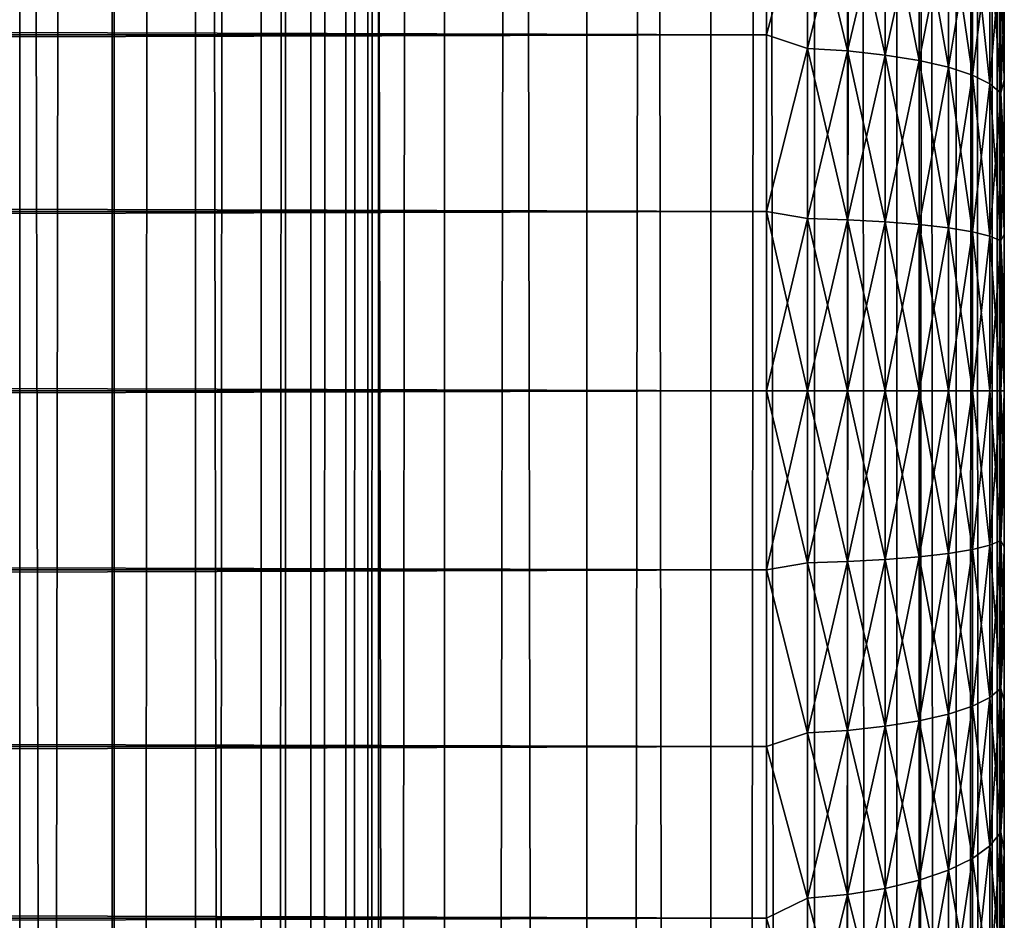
# Model space of a CAD drawing. Extents: x -265 to 265, y 0 to 747.
# Tile 136 of 256: x 256.72 to 265, y 295.55 to 303.12. Entities that reach past the tile are written whole.
import ezdxf

# ---------------------------------------------------------------- set-up
doc = ezdxf.new("R2010")
doc.units = 0
doc.header["$LTSCALE"] = 65.185185
for name, color, linetype in [('25', 7, 'CONTINUOUS'), ('27', 7, 'CONTINUOUS'), ('28', 7, 'CONTINUOUS'), ('31', 7, 'CONTINUOUS'), ('32', 7, 'CONTINUOUS'), ('87', 7, 'CONTINUOUS'), ('88', 7, 'CONTINUOUS')]:
    doc.layers.add(name, color=color, linetype=linetype)

msp = doc.modelspace()

# ---------------------------------------------------------------- linework, layer by layer
at = {"layer": '25', "color": 7, "linetype": 'CONTINUOUS'}
for points in [[(265, 303.2446, 37.4861), (265, 302.6112, 37.6701), (265, 303.2446, 17.5139), (265, 303.2446, 37.4861)], [(265, 303.2446, 17.5139), (265, 302.6112, 37.6701), (265, 302.6112, 17.3299), (265, 303.2446, 17.5139)], [(265, 302.6112, 37.6701), (265, 301.9674, 37.814), (265, 302.6112, 17.3299), (265, 302.6112, 37.6701)], [(265, 302.6112, 17.3299), (265, 301.9674, 37.814), (265, 301.9674, 17.186), (265, 302.6112, 17.3299)], [(265, 301.9674, 37.814), (265, 301.3159, 37.9172), (265, 301.9674, 17.186), (265, 301.9674, 37.814)], [(265, 301.9674, 17.186), (265, 301.3159, 37.9172), (265, 301.3159, 17.0828), (265, 301.9674, 17.186)], [(265, 301.3159, 37.9172), (265, 300.6592, 37.9793), (265, 301.3159, 17.0828), (265, 301.3159, 37.9172)], [(265, 301.3159, 17.0828), (265, 300.6592, 37.9793), (265, 300.6592, 17.0207), (265, 301.3159, 17.0828)], [(265, 300.6592, 37.9793), (265, 300, 38), (265, 300.6592, 17.0207), (265, 300.6592, 37.9793)], [(265, 300.6592, 17.0207), (265, 300, 38), (265, 300, 17), (265, 300.6592, 17.0207)], [(265, 300, 17), (265, 300, 38), (265, 299.3408, 37.9793), (265, 300, 17)], [(265, 299.3408, 17.0207), (265, 300, 17), (265, 299.3408, 37.9793), (265, 299.3408, 17.0207)], [(265, 298.6841, 17.0828), (265, 299.3408, 17.0207), (265, 298.6841, 37.9172), (265, 298.6841, 17.0828)], [(265, 298.6841, 37.9172), (265, 299.3408, 17.0207), (265, 299.3408, 37.9793), (265, 298.6841, 37.9172)], [(265, 298.0326, 17.186), (265, 298.6841, 17.0828), (265, 298.0326, 37.814), (265, 298.0326, 17.186)], [(265, 298.0326, 37.814), (265, 298.6841, 17.0828), (265, 298.6841, 37.9172), (265, 298.0326, 37.814)], [(265, 297.3888, 17.3299), (265, 298.0326, 17.186), (265, 297.3888, 37.6701), (265, 297.3888, 17.3299)], [(265, 297.3888, 37.6701), (265, 298.0326, 17.186), (265, 298.0326, 37.814), (265, 297.3888, 37.6701)], [(265, 296.7554, 17.5139), (265, 297.3888, 17.3299), (265, 296.7554, 37.4861), (265, 296.7554, 17.5139)], [(265, 296.7554, 37.4861), (265, 297.3888, 17.3299), (265, 297.3888, 37.6701), (265, 296.7554, 37.4861)], [(265, 296.1347, 17.7373), (265, 296.7554, 17.5139), (265, 296.1347, 37.2627), (265, 296.1347, 17.7373)], [(265, 296.1347, 37.2627), (265, 296.7554, 17.5139), (265, 296.7554, 37.4861), (265, 296.1347, 37.2627)], [(265, 295.5294, 17.9993), (265, 296.1347, 17.7373), (265, 295.5294, 37.0007), (265, 295.5294, 17.9993)], [(265, 295.5294, 37.0007), (265, 296.1347, 17.7373), (265, 296.1347, 37.2627), (265, 295.5294, 37.0007)]]:
    msp.add_3dface(points, dxfattribs=at)
at = {"layer": '27', "color": 7, "linetype": 'CONTINUOUS'}
for points in [[(-263, 304.4326, 39.1877), (-263, 302.9914, 39.6368), (263, 304.4326, 39.1877), (-263, 304.4326, 39.1877)], [(263, 304.4326, 39.1877), (-263, 302.9914, 39.6368), (263, 302.9914, 39.6368), (263, 304.4326, 39.1877)], [(-263, 302.9914, 15.3632), (-263, 304.4326, 15.8123), (263, 302.9914, 15.3632), (-263, 302.9914, 15.3632)], [(263, 302.9914, 15.3632), (-263, 304.4326, 15.8123), (263, 304.4326, 15.8123), (263, 302.9914, 15.3632)], [(-263, 302.9914, 39.6368), (-263, 301.5067, 39.9089), (263, 302.9914, 39.6368), (-263, 302.9914, 39.6368)], [(263, 302.9914, 39.6368), (-263, 301.5067, 39.9089), (263, 301.5067, 39.9089), (263, 302.9914, 39.6368)], [(-263, 301.5067, 15.0911), (-263, 302.9914, 15.3632), (263, 301.5067, 15.0911), (-263, 301.5067, 15.0911)], [(263, 301.5067, 15.0911), (-263, 302.9914, 15.3632), (263, 302.9914, 15.3632), (263, 301.5067, 15.0911)], [(-263, 301.5067, 39.9089), (-263, 300, 40), (263, 301.5067, 39.9089), (-263, 301.5067, 39.9089)], [(263, 301.5067, 39.9089), (-263, 300, 40), (263, 300, 40), (263, 301.5067, 39.9089)], [(-263, 300, 15), (-263, 301.5067, 15.0911), (263, 300, 15), (-263, 300, 15)], [(263, 300, 15), (-263, 301.5067, 15.0911), (263, 301.5067, 15.0911), (263, 300, 15)]]:
    msp.add_3dface(points, dxfattribs=at)
at = {"layer": '28', "color": 7, "linetype": 'CONTINUOUS'}
for points in [[(263, 300, 40), (-263, 300, 40), (-263, 298.4933, 39.9089), (263, 300, 40)], [(-263, 300, 15), (263, 300, 15), (263, 298.4933, 15.0911), (-263, 300, 15)], [(-263, 298.4933, 15.0911), (-263, 300, 15), (263, 298.4933, 15.0911), (-263, 298.4933, 15.0911)], [(263, 300, 40), (-263, 298.4933, 39.9089), (263, 298.4933, 39.9089), (263, 300, 40)], [(-263, 297.0086, 15.3632), (-263, 298.4933, 15.0911), (263, 297.0086, 15.3632), (-263, 297.0086, 15.3632)], [(263, 297.0086, 15.3632), (-263, 298.4933, 15.0911), (263, 298.4933, 15.0911), (263, 297.0086, 15.3632)], [(-263, 298.4933, 39.9089), (-263, 297.0086, 39.6368), (263, 298.4933, 39.9089), (-263, 298.4933, 39.9089)], [(263, 298.4933, 39.9089), (-263, 297.0086, 39.6368), (263, 297.0086, 39.6368), (263, 298.4933, 39.9089)], [(-263, 295.5674, 15.8123), (-263, 297.0086, 15.3632), (263, 295.5674, 15.8123), (-263, 295.5674, 15.8123)], [(263, 295.5674, 15.8123), (-263, 297.0086, 15.3632), (263, 297.0086, 15.3632), (263, 295.5674, 15.8123)], [(-263, 297.0086, 39.6368), (-263, 295.5674, 39.1877), (263, 297.0086, 39.6368), (-263, 297.0086, 39.6368)], [(263, 297.0086, 39.6368), (-263, 295.5674, 39.1877), (263, 295.5674, 39.1877), (263, 297.0086, 39.6368)], [(-263, 294.191, 16.4318), (-263, 295.5674, 15.8123), (263, 294.191, 16.4318), (-263, 294.191, 16.4318)], [(263, 294.191, 16.4318), (-263, 295.5674, 15.8123), (263, 295.5674, 15.8123), (263, 294.191, 16.4318)], [(-263, 295.5674, 39.1877), (-263, 294.191, 38.5682), (263, 295.5674, 39.1877), (-263, 295.5674, 39.1877)], [(263, 295.5674, 39.1877), (-263, 294.191, 38.5682), (263, 294.191, 38.5682), (263, 295.5674, 39.1877)]]:
    msp.add_3dface(points, dxfattribs=at)
at = {"layer": '31', "color": 7, "linetype": 'CONTINUOUS'}
for points in [[(263, 302.9914, 15.3632), (263, 304.4326, 15.8123), (263.3449, 304.265, 15.782), (263, 302.9914, 15.3632)], [(263, 304.4326, 39.1877), (263, 302.9914, 39.6368), (263.3449, 304.265, 39.218), (263, 304.4326, 39.1877)], [(263, 302.9914, 15.3632), (263.3449, 304.265, 15.782), (263.3449, 302.8758, 15.3661), (263, 302.9914, 15.3632)], [(263, 302.9914, 39.6368), (263.3449, 302.8758, 39.6339), (263.3449, 304.265, 39.218), (263, 302.9914, 39.6368)], [(263.3449, 302.8758, 39.6339), (263.6821, 304.2342, 39.1335), (263.3449, 304.265, 39.218), (263.3449, 302.8758, 39.6339)], [(263.6821, 304.2342, 15.8665), (263.6821, 302.855, 15.4536), (263.3449, 304.265, 15.782), (263.6821, 304.2342, 15.8665)], [(263.3449, 304.265, 15.782), (263.6821, 302.855, 15.4536), (263.3449, 302.8758, 15.3661), (263.3449, 304.265, 15.782)], [(263.6821, 302.855, 39.5464), (263.6821, 304.2342, 39.1335), (263.3449, 302.8758, 39.6339), (263.6821, 302.855, 39.5464)], [(263.6821, 302.855, 39.5464), (263.9985, 304.1839, 38.9952), (263.6821, 304.2342, 39.1335), (263.6821, 302.855, 39.5464)], [(263.9985, 304.1839, 16.0048), (263.9985, 302.8211, 15.5968), (263.6821, 304.2342, 15.8665), (263.9985, 304.1839, 16.0048)], [(263.6821, 304.2342, 15.8665), (263.9985, 302.8211, 15.5968), (263.6821, 302.855, 15.4536), (263.6821, 304.2342, 15.8665)], [(263.9985, 302.8211, 39.4032), (263.9985, 304.1839, 38.9952), (263.6821, 302.855, 39.5464), (263.9985, 302.8211, 39.4032)], [(263.9985, 302.8211, 39.4032), (264.2845, 304.1155, 38.8073), (263.9985, 304.1839, 38.9952), (263.9985, 302.8211, 39.4032)], [(264.2845, 304.1155, 16.1927), (264.2845, 302.775, 15.7914), (263.9985, 304.1839, 16.0048), (264.2845, 304.1155, 16.1927)], [(263.9985, 304.1839, 16.0048), (264.2845, 302.775, 15.7914), (263.9985, 302.8211, 15.5968), (263.9985, 304.1839, 16.0048)], [(264.2845, 302.775, 39.2086), (264.2845, 304.1155, 38.8073), (263.9985, 302.8211, 39.4032), (264.2845, 302.775, 39.2086)], [(264.2845, 302.775, 39.2086), (264.5314, 304.0312, 38.5756), (264.2845, 304.1155, 38.8073), (264.2845, 302.775, 39.2086)], [(264.5314, 304.0312, 16.4244), (264.5314, 302.7181, 16.0313), (264.2845, 304.1155, 16.1927), (264.5314, 304.0312, 16.4244)], [(264.2845, 304.1155, 16.1927), (264.5314, 302.7181, 16.0313), (264.2845, 302.775, 15.7914), (264.2845, 304.1155, 16.1927)], [(264.5314, 302.7181, 38.9687), (264.5314, 304.0312, 38.5756), (264.2845, 302.775, 39.2086), (264.5314, 302.7181, 38.9687)], [(264.5314, 302.7181, 38.9687), (264.7317, 303.9334, 38.307), (264.5314, 304.0312, 38.5756), (264.5314, 302.7181, 38.9687)], [(264.7317, 303.9334, 16.693), (264.7317, 302.6522, 16.3094), (264.5314, 304.0312, 16.4244), (264.7317, 303.9334, 16.693)], [(264.5314, 304.0312, 16.4244), (264.7317, 302.6522, 16.3094), (264.5314, 302.7181, 16.0313), (264.5314, 304.0312, 16.4244)], [(264.7317, 302.6522, 38.6906), (264.7317, 303.9334, 38.307), (264.5314, 302.7181, 38.9687), (264.7317, 302.6522, 38.6906)], [(264.7317, 302.6522, 38.6906), (264.8793, 303.8253, 38.0099), (264.7317, 303.9334, 38.307), (264.7317, 302.6522, 38.6906)], [(264.8793, 303.8253, 16.9901), (264.8793, 302.5793, 16.6171), (264.7317, 303.9334, 16.693), (264.8793, 303.8253, 16.9901)], [(264.7317, 303.9334, 16.693), (264.8793, 302.5793, 16.6171), (264.7317, 302.6522, 16.3094), (264.7317, 303.9334, 16.693)], [(264.8793, 302.5793, 38.3829), (264.8793, 303.8253, 38.0099), (264.7317, 302.6522, 38.6906), (264.8793, 302.5793, 38.3829)], [(264.8793, 302.5793, 38.3829), (264.9696, 303.71, 37.6931), (264.8793, 303.8253, 38.0099), (264.8793, 302.5793, 38.3829)], [(264.9696, 303.71, 17.3069), (264.9696, 302.5016, 16.9451), (264.8793, 303.8253, 16.9901), (264.9696, 303.71, 17.3069)], [(264.8793, 303.8253, 16.9901), (264.9696, 302.5016, 16.9451), (264.8793, 302.5793, 16.6171), (264.8793, 303.8253, 16.9901)], [(264.9696, 302.5016, 38.0549), (264.9696, 303.71, 37.6931), (264.8793, 302.5793, 38.3829), (264.9696, 302.5016, 38.0549)], [(264.9696, 302.5016, 38.0549), (265, 303.2446, 37.4861), (264.9696, 303.71, 37.6931), (264.9696, 302.5016, 38.0549)], [(265, 303.2446, 17.5139), (265, 302.6112, 17.3299), (264.9696, 303.71, 17.3069), (265, 303.2446, 17.5139)], [(264.9696, 303.71, 17.3069), (265, 302.6112, 17.3299), (264.9696, 302.5016, 16.9451), (264.9696, 303.71, 17.3069)], [(265, 302.6112, 37.6701), (265, 303.2446, 37.4861), (264.9696, 302.5016, 38.0549), (265, 302.6112, 37.6701)], [(263, 301.5067, 15.0911), (263, 302.9914, 15.3632), (263.3449, 302.8758, 15.3661), (263, 301.5067, 15.0911)], [(263, 302.9914, 39.6368), (263, 301.5067, 39.9089), (263.3449, 302.8758, 39.6339), (263, 302.9914, 39.6368)], [(263, 301.5067, 15.0911), (263.3449, 302.8758, 15.3661), (263.3449, 301.4477, 15.1143), (263, 301.5067, 15.0911)], [(263, 301.5067, 39.9089), (263.3449, 301.4477, 39.8857), (263.3449, 302.8758, 39.6339), (263, 301.5067, 39.9089)], [(263.3449, 301.4477, 39.8857), (263.6821, 302.855, 39.5464), (263.3449, 302.8758, 39.6339), (263.3449, 301.4477, 39.8857)], [(263.6821, 302.855, 15.4536), (263.6821, 301.4372, 15.2036), (263.3449, 302.8758, 15.3661), (263.6821, 302.855, 15.4536)], [(263.3449, 302.8758, 15.3661), (263.6821, 301.4372, 15.2036), (263.3449, 301.4477, 15.1143), (263.3449, 302.8758, 15.3661)], [(263.6821, 301.4372, 39.7964), (263.6821, 302.855, 39.5464), (263.3449, 301.4477, 39.8857), (263.6821, 301.4372, 39.7964)], [(263.6821, 301.4372, 39.7964), (263.9985, 302.8211, 39.4032), (263.6821, 302.855, 39.5464), (263.6821, 301.4372, 39.7964)], [(263.9985, 302.8211, 15.5968), (263.9985, 301.4202, 15.3498), (263.6821, 302.855, 15.4536), (263.9985, 302.8211, 15.5968)], [(263.6821, 302.855, 15.4536), (263.9985, 301.4202, 15.3498), (263.6821, 301.4372, 15.2036), (263.6821, 302.855, 15.4536)], [(263.9985, 301.4202, 39.6502), (263.9985, 302.8211, 39.4032), (263.6821, 301.4372, 39.7964), (263.9985, 301.4202, 39.6502)], [(263.9985, 301.4202, 39.6502), (264.2845, 302.775, 39.2086), (263.9985, 302.8211, 39.4032), (263.9985, 301.4202, 39.6502)], [(264.2845, 302.775, 15.7914), (264.2845, 301.3969, 15.5484), (263.9985, 302.8211, 15.5968), (264.2845, 302.775, 15.7914)], [(263.9985, 302.8211, 15.5968), (264.2845, 301.3969, 15.5484), (263.9985, 301.4202, 15.3498), (263.9985, 302.8211, 15.5968)], [(264.2845, 301.3969, 39.4516), (264.2845, 302.775, 39.2086), (263.9985, 301.4202, 39.6502), (264.2845, 301.3969, 39.4516)], [(264.2845, 301.3969, 39.4516), (264.5314, 302.7181, 38.9687), (264.2845, 302.775, 39.2086), (264.2845, 301.3969, 39.4516)], [(264.5314, 302.7181, 16.0313), (264.5314, 301.3683, 15.7933), (264.2845, 302.775, 15.7914), (264.5314, 302.7181, 16.0313)], [(264.2845, 302.775, 15.7914), (264.5314, 301.3683, 15.7933), (264.2845, 301.3969, 15.5484), (264.2845, 302.775, 15.7914)], [(264.5314, 301.3683, 39.2067), (264.5314, 302.7181, 38.9687), (264.2845, 301.3969, 39.4516), (264.5314, 301.3683, 39.2067)], [(264.5314, 301.3683, 39.2067), (264.7317, 302.6522, 38.6906), (264.5314, 302.7181, 38.9687), (264.5314, 301.3683, 39.2067)], [(264.7317, 302.6522, 16.3094), (264.7317, 301.3351, 16.0772), (264.5314, 302.7181, 16.0313), (264.7317, 302.6522, 16.3094)], [(264.5314, 302.7181, 16.0313), (264.7317, 301.3351, 16.0772), (264.5314, 301.3683, 15.7933), (264.5314, 302.7181, 16.0313)], [(264.7317, 301.3351, 38.9228), (264.7317, 302.6522, 38.6906), (264.5314, 301.3683, 39.2067), (264.7317, 301.3351, 38.9228)], [(264.7317, 301.3351, 38.9228), (264.8793, 302.5793, 38.3829), (264.7317, 302.6522, 38.6906), (264.7317, 301.3351, 38.9228)], [(264.8793, 302.5793, 16.6171), (264.8793, 301.2984, 16.3913), (264.7317, 302.6522, 16.3094), (264.8793, 302.5793, 16.6171)], [(264.7317, 302.6522, 16.3094), (264.8793, 301.2984, 16.3913), (264.7317, 301.3351, 16.0772), (264.7317, 302.6522, 16.3094)], [(264.8793, 301.2984, 38.6087), (264.8793, 302.5793, 38.3829), (264.7317, 301.3351, 38.9228), (264.8793, 301.2984, 38.6087)], [(264.8793, 301.2984, 38.6087), (264.9696, 302.5016, 38.0549), (264.8793, 302.5793, 38.3829), (264.8793, 301.2984, 38.6087)], [(264.9696, 302.5016, 16.9451), (264.9696, 301.2593, 16.726), (264.8793, 302.5793, 16.6171), (264.9696, 302.5016, 16.9451)], [(264.8793, 302.5793, 16.6171), (264.9696, 301.2593, 16.726), (264.8793, 301.2984, 16.3913), (264.8793, 302.5793, 16.6171)], [(265, 301.9674, 37.814), (265, 302.6112, 37.6701), (264.9696, 302.5016, 38.0549), (265, 301.9674, 37.814)], [(265, 302.6112, 17.3299), (265, 301.9674, 17.186), (264.9696, 302.5016, 16.9451), (265, 302.6112, 17.3299)], [(264.9696, 301.2593, 38.274), (264.9696, 302.5016, 38.0549), (264.8793, 301.2984, 38.6087), (264.9696, 301.2593, 38.274)], [(264.9696, 301.2593, 38.274), (265, 301.9674, 37.814), (264.9696, 302.5016, 38.0549), (264.9696, 301.2593, 38.274)], [(265, 301.9674, 17.186), (265, 301.3159, 17.0828), (264.9696, 302.5016, 16.9451), (265, 301.9674, 17.186)], [(264.9696, 302.5016, 16.9451), (265, 301.3159, 17.0828), (264.9696, 301.2593, 16.726), (264.9696, 302.5016, 16.9451)], [(265, 301.3159, 37.9172), (265, 301.9674, 37.814), (264.9696, 301.2593, 38.274), (265, 301.3159, 37.9172)], [(263, 300, 15), (263, 301.5067, 15.0911), (263.3449, 300, 15.03), (263, 300, 15)], [(263.3449, 300, 15.03), (263, 301.5067, 15.0911), (263.3449, 301.4477, 15.1143), (263.3449, 300, 15.03)], [(263, 301.5067, 39.9089), (263, 300, 40), (263.3449, 301.4477, 39.8857), (263, 301.5067, 39.9089)], [(263, 300, 40), (263.3449, 300, 39.97), (263.3449, 301.4477, 39.8857), (263, 300, 40)], [(263.6821, 300, 15.1199), (263.3449, 300, 15.03), (263.3449, 301.4477, 15.1143), (263.6821, 300, 15.1199)], [(263.6821, 301.4372, 15.2036), (263.6821, 300, 15.1199), (263.3449, 301.4477, 15.1143), (263.6821, 301.4372, 15.2036)], [(263.3449, 300, 39.97), (263.6821, 301.4372, 39.7964), (263.3449, 301.4477, 39.8857), (263.3449, 300, 39.97)], [(263.3449, 300, 39.97), (263.6821, 300, 39.8801), (263.6821, 301.4372, 39.7964), (263.3449, 300, 39.97)], [(263.9985, 300, 15.2671), (263.6821, 300, 15.1199), (263.6821, 301.4372, 15.2036), (263.9985, 300, 15.2671)], [(263.9985, 301.4202, 15.3498), (263.9985, 300, 15.2671), (263.6821, 301.4372, 15.2036), (263.9985, 301.4202, 15.3498)], [(263.6821, 300, 39.8801), (263.9985, 301.4202, 39.6502), (263.6821, 301.4372, 39.7964), (263.6821, 300, 39.8801)], [(263.6821, 300, 39.8801), (263.9985, 300, 39.7329), (263.9985, 301.4202, 39.6502), (263.6821, 300, 39.8801)], [(264.2845, 300, 15.467), (263.9985, 300, 15.2671), (263.9985, 301.4202, 15.3498), (264.2845, 300, 15.467)], [(264.2845, 301.3969, 15.5484), (264.2845, 300, 15.467), (263.9985, 301.4202, 15.3498), (264.2845, 301.3969, 15.5484)], [(263.9985, 300, 39.7329), (264.2845, 301.3969, 39.4516), (263.9985, 301.4202, 39.6502), (263.9985, 300, 39.7329)], [(263.9985, 300, 39.7329), (264.2845, 300, 39.533), (264.2845, 301.3969, 39.4516), (263.9985, 300, 39.7329)], [(264.5314, 300, 15.7136), (264.2845, 300, 15.467), (264.2845, 301.3969, 15.5484), (264.5314, 300, 15.7136)], [(264.5314, 301.3683, 15.7933), (264.5314, 300, 15.7136), (264.2845, 301.3969, 15.5484), (264.5314, 301.3683, 15.7933)], [(264.2845, 300, 39.533), (264.5314, 301.3683, 39.2067), (264.2845, 301.3969, 39.4516), (264.2845, 300, 39.533)], [(264.2845, 300, 39.533), (264.5314, 300, 39.2864), (264.5314, 301.3683, 39.2067), (264.2845, 300, 39.533)], [(264.7317, 300, 15.9994), (264.5314, 300, 15.7136), (264.5314, 301.3683, 15.7933), (264.7317, 300, 15.9994)], [(264.7317, 301.3351, 16.0772), (264.7317, 300, 15.9994), (264.5314, 301.3683, 15.7933), (264.7317, 301.3351, 16.0772)], [(264.5314, 300, 39.2864), (264.7317, 301.3351, 38.9228), (264.5314, 301.3683, 39.2067), (264.5314, 300, 39.2864)], [(264.5314, 300, 39.2864), (264.7317, 300, 39.0006), (264.7317, 301.3351, 38.9228), (264.5314, 300, 39.2864)], [(264.8793, 300, 16.3156), (264.7317, 300, 15.9994), (264.7317, 301.3351, 16.0772), (264.8793, 300, 16.3156)], [(264.8793, 301.2984, 16.3913), (264.8793, 300, 16.3156), (264.7317, 301.3351, 16.0772), (264.8793, 301.2984, 16.3913)], [(264.7317, 300, 39.0006), (264.8793, 301.2984, 38.6087), (264.7317, 301.3351, 38.9228), (264.7317, 300, 39.0006)], [(264.7317, 300, 39.0006), (264.8793, 300, 38.6844), (264.8793, 301.2984, 38.6087), (264.7317, 300, 39.0006)], [(264.9696, 300, 16.6527), (264.8793, 300, 16.3156), (264.8793, 301.2984, 16.3913), (264.9696, 300, 16.6527)], [(264.9696, 301.2593, 16.726), (264.9696, 300, 16.6527), (264.8793, 301.2984, 16.3913), (264.9696, 301.2593, 16.726)], [(264.8793, 300, 38.6844), (264.9696, 301.2593, 38.274), (264.8793, 301.2984, 38.6087), (264.8793, 300, 38.6844)], [(264.8793, 300, 38.6844), (264.9696, 300, 38.3473), (264.9696, 301.2593, 38.274), (264.8793, 300, 38.6844)], [(265, 300.6592, 37.9793), (265, 301.3159, 37.9172), (264.9696, 301.2593, 38.274), (265, 300.6592, 37.9793)], [(265, 301.3159, 17.0828), (265, 300.6592, 17.0207), (264.9696, 301.2593, 16.726), (265, 301.3159, 17.0828)], [(264.9696, 300, 38.3473), (265, 300.6592, 37.9793), (264.9696, 301.2593, 38.274), (264.9696, 300, 38.3473)], [(265, 300.6592, 17.0207), (265, 300, 17), (264.9696, 301.2593, 16.726), (265, 300.6592, 17.0207)], [(265, 300, 17), (264.9696, 300, 16.6527), (264.9696, 301.2593, 16.726), (265, 300, 17)], [(265, 300, 38), (265, 300.6592, 37.9793), (264.9696, 300, 38.3473), (265, 300, 38)]]:
    msp.add_3dface(points, dxfattribs=at)
at = {"layer": '32', "color": 7, "linetype": 'CONTINUOUS'}
for points in [[(263, 298.4933, 15.0911), (263, 300, 15), (263.3449, 298.5523, 15.1143), (263, 298.4933, 15.0911)], [(263, 300, 15), (263.3449, 300, 15.03), (263.3449, 298.5523, 15.1143), (263, 300, 15)], [(263, 300, 40), (263, 298.4933, 39.9089), (263.3449, 300, 39.97), (263, 300, 40)], [(263, 298.4933, 39.9089), (263.3449, 298.5523, 39.8857), (263.3449, 300, 39.97), (263, 298.4933, 39.9089)], [(263.6821, 300, 15.1199), (263.6821, 298.5628, 15.2036), (263.3449, 300, 15.03), (263.6821, 300, 15.1199)], [(263.3449, 300, 15.03), (263.6821, 298.5628, 15.2036), (263.3449, 298.5523, 15.1143), (263.3449, 300, 15.03)], [(263.6821, 298.5628, 39.7964), (263.6821, 300, 39.8801), (263.3449, 298.5523, 39.8857), (263.6821, 298.5628, 39.7964)], [(263.3449, 298.5523, 39.8857), (263.6821, 300, 39.8801), (263.3449, 300, 39.97), (263.3449, 298.5523, 39.8857)], [(263.9985, 300, 15.2671), (263.9985, 298.5798, 15.3498), (263.6821, 300, 15.1199), (263.9985, 300, 15.2671)], [(263.6821, 300, 15.1199), (263.9985, 298.5798, 15.3498), (263.6821, 298.5628, 15.2036), (263.6821, 300, 15.1199)], [(263.9985, 298.5798, 39.6502), (263.9985, 300, 39.7329), (263.6821, 298.5628, 39.7964), (263.9985, 298.5798, 39.6502)], [(263.6821, 298.5628, 39.7964), (263.9985, 300, 39.7329), (263.6821, 300, 39.8801), (263.6821, 298.5628, 39.7964)], [(264.2845, 300, 15.467), (264.2845, 298.6031, 15.5484), (263.9985, 300, 15.2671), (264.2845, 300, 15.467)], [(263.9985, 300, 15.2671), (264.2845, 298.6031, 15.5484), (263.9985, 298.5798, 15.3498), (263.9985, 300, 15.2671)], [(264.2845, 298.6031, 39.4516), (264.2845, 300, 39.533), (263.9985, 298.5798, 39.6502), (264.2845, 298.6031, 39.4516)], [(263.9985, 298.5798, 39.6502), (264.2845, 300, 39.533), (263.9985, 300, 39.7329), (263.9985, 298.5798, 39.6502)], [(264.5314, 300, 15.7136), (264.5314, 298.6317, 15.7933), (264.2845, 300, 15.467), (264.5314, 300, 15.7136)], [(264.2845, 300, 15.467), (264.5314, 298.6317, 15.7933), (264.2845, 298.6031, 15.5484), (264.2845, 300, 15.467)], [(264.5314, 298.6317, 39.2067), (264.5314, 300, 39.2864), (264.2845, 298.6031, 39.4516), (264.5314, 298.6317, 39.2067)], [(264.2845, 298.6031, 39.4516), (264.5314, 300, 39.2864), (264.2845, 300, 39.533), (264.2845, 298.6031, 39.4516)], [(264.7317, 300, 15.9994), (264.7317, 298.6649, 16.0772), (264.5314, 300, 15.7136), (264.7317, 300, 15.9994)], [(264.5314, 300, 15.7136), (264.7317, 298.6649, 16.0772), (264.5314, 298.6317, 15.7933), (264.5314, 300, 15.7136)], [(264.7317, 298.6649, 38.9228), (264.7317, 300, 39.0006), (264.5314, 298.6317, 39.2067), (264.7317, 298.6649, 38.9228)], [(264.5314, 298.6317, 39.2067), (264.7317, 300, 39.0006), (264.5314, 300, 39.2864), (264.5314, 298.6317, 39.2067)], [(264.8793, 300, 16.3156), (264.8793, 298.7016, 16.3913), (264.7317, 300, 15.9994), (264.8793, 300, 16.3156)], [(264.7317, 300, 15.9994), (264.8793, 298.7016, 16.3913), (264.7317, 298.6649, 16.0772), (264.7317, 300, 15.9994)], [(264.8793, 298.7016, 38.6087), (264.8793, 300, 38.6844), (264.7317, 298.6649, 38.9228), (264.8793, 298.7016, 38.6087)], [(264.7317, 298.6649, 38.9228), (264.8793, 300, 38.6844), (264.7317, 300, 39.0006), (264.7317, 298.6649, 38.9228)], [(264.9696, 300, 16.6527), (264.9696, 298.7407, 16.726), (264.8793, 300, 16.3156), (264.9696, 300, 16.6527)], [(264.8793, 300, 16.3156), (264.9696, 298.7407, 16.726), (264.8793, 298.7016, 16.3913), (264.8793, 300, 16.3156)], [(264.9696, 298.7407, 38.274), (264.9696, 300, 38.3473), (264.8793, 298.7016, 38.6087), (264.9696, 298.7407, 38.274)], [(264.8793, 298.7016, 38.6087), (264.9696, 300, 38.3473), (264.8793, 300, 38.6844), (264.8793, 298.7016, 38.6087)], [(265, 299.3408, 37.9793), (265, 300, 38), (264.9696, 298.7407, 38.274), (265, 299.3408, 37.9793)], [(264.9696, 298.7407, 38.274), (265, 300, 38), (264.9696, 300, 38.3473), (264.9696, 298.7407, 38.274)], [(265, 300, 17), (265, 299.3408, 17.0207), (264.9696, 300, 16.6527), (265, 300, 17)], [(264.9696, 300, 16.6527), (265, 299.3408, 17.0207), (264.9696, 298.7407, 16.726), (264.9696, 300, 16.6527)], [(265, 299.3408, 17.0207), (265, 298.6841, 17.0828), (264.9696, 298.7407, 16.726), (265, 299.3408, 17.0207)], [(265, 298.6841, 37.9172), (265, 299.3408, 37.9793), (264.9696, 298.7407, 38.274), (265, 298.6841, 37.9172)], [(264.8793, 298.7016, 16.3913), (264.8793, 297.4207, 16.6171), (264.7317, 298.6649, 16.0772), (264.8793, 298.7016, 16.3913)], [(264.8793, 297.4207, 38.3829), (264.8793, 298.7016, 38.6087), (264.7317, 297.3478, 38.6906), (264.8793, 297.4207, 38.3829)], [(264.7317, 297.3478, 38.6906), (264.8793, 298.7016, 38.6087), (264.7317, 298.6649, 38.9228), (264.7317, 297.3478, 38.6906)], [(264.9696, 298.7407, 16.726), (264.9696, 297.4984, 16.9451), (264.8793, 298.7016, 16.3913), (264.9696, 298.7407, 16.726)], [(264.9696, 297.4984, 38.0549), (264.9696, 298.7407, 38.274), (264.8793, 297.4207, 38.3829), (264.9696, 297.4984, 38.0549)], [(264.8793, 297.4207, 38.3829), (264.9696, 298.7407, 38.274), (264.8793, 298.7016, 38.6087), (264.8793, 297.4207, 38.3829)], [(264.8793, 298.7016, 16.3913), (264.9696, 297.4984, 16.9451), (264.8793, 297.4207, 16.6171), (264.8793, 298.7016, 16.3913)], [(265, 298.6841, 17.0828), (265, 298.0326, 17.186), (264.9696, 298.7407, 16.726), (265, 298.6841, 17.0828)], [(264.9696, 298.7407, 16.726), (265, 298.0326, 17.186), (264.9696, 297.4984, 16.9451), (264.9696, 298.7407, 16.726)], [(264.9696, 297.4984, 38.0549), (265, 298.6841, 37.9172), (264.9696, 298.7407, 38.274), (264.9696, 297.4984, 38.0549)], [(264.5314, 298.6317, 15.7933), (264.5314, 297.2819, 16.0313), (264.2845, 298.6031, 15.5484), (264.5314, 298.6317, 15.7933)], [(264.5314, 297.2819, 38.9687), (264.5314, 298.6317, 39.2067), (264.2845, 297.225, 39.2086), (264.5314, 297.2819, 38.9687)], [(264.2845, 297.225, 39.2086), (264.5314, 298.6317, 39.2067), (264.2845, 298.6031, 39.4516), (264.2845, 297.225, 39.2086)], [(264.7317, 298.6649, 16.0772), (264.7317, 297.3478, 16.3094), (264.5314, 298.6317, 15.7933), (264.7317, 298.6649, 16.0772)], [(264.7317, 297.3478, 38.6906), (264.7317, 298.6649, 38.9228), (264.5314, 297.2819, 38.9687), (264.7317, 297.3478, 38.6906)], [(264.5314, 297.2819, 38.9687), (264.7317, 298.6649, 38.9228), (264.5314, 298.6317, 39.2067), (264.5314, 297.2819, 38.9687)], [(264.5314, 298.6317, 15.7933), (264.7317, 297.3478, 16.3094), (264.5314, 297.2819, 16.0313), (264.5314, 298.6317, 15.7933)], [(264.7317, 298.6649, 16.0772), (264.8793, 297.4207, 16.6171), (264.7317, 297.3478, 16.3094), (264.7317, 298.6649, 16.0772)], [(265, 298.0326, 37.814), (265, 298.6841, 37.9172), (264.9696, 297.4984, 38.0549), (265, 298.0326, 37.814)], [(263, 298.4933, 39.9089), (263.3449, 297.1242, 39.6339), (263.3449, 298.5523, 39.8857), (263, 298.4933, 39.9089)], [(263, 298.4933, 15.0911), (263.3449, 298.5523, 15.1143), (263.3449, 297.1242, 15.3661), (263, 298.4933, 15.0911)], [(263.6821, 298.5628, 15.2036), (263.6821, 297.145, 15.4536), (263.3449, 298.5523, 15.1143), (263.6821, 298.5628, 15.2036)], [(263.6821, 297.145, 39.5464), (263.6821, 298.5628, 39.7964), (263.3449, 297.1242, 39.6339), (263.6821, 297.145, 39.5464)], [(263.3449, 297.1242, 39.6339), (263.6821, 298.5628, 39.7964), (263.3449, 298.5523, 39.8857), (263.3449, 297.1242, 39.6339)], [(263.3449, 298.5523, 15.1143), (263.6821, 297.145, 15.4536), (263.3449, 297.1242, 15.3661), (263.3449, 298.5523, 15.1143)], [(263.9985, 298.5798, 15.3498), (263.9985, 297.1789, 15.5968), (263.6821, 298.5628, 15.2036), (263.9985, 298.5798, 15.3498)], [(263.9985, 297.1789, 39.4032), (263.9985, 298.5798, 39.6502), (263.6821, 297.145, 39.5464), (263.9985, 297.1789, 39.4032)], [(263.6821, 297.145, 39.5464), (263.9985, 298.5798, 39.6502), (263.6821, 298.5628, 39.7964), (263.6821, 297.145, 39.5464)], [(263.6821, 298.5628, 15.2036), (263.9985, 297.1789, 15.5968), (263.6821, 297.145, 15.4536), (263.6821, 298.5628, 15.2036)], [(264.2845, 298.6031, 15.5484), (264.2845, 297.225, 15.7914), (263.9985, 298.5798, 15.3498), (264.2845, 298.6031, 15.5484)], [(264.2845, 297.225, 39.2086), (264.2845, 298.6031, 39.4516), (263.9985, 297.1789, 39.4032), (264.2845, 297.225, 39.2086)], [(263.9985, 297.1789, 39.4032), (264.2845, 298.6031, 39.4516), (263.9985, 298.5798, 39.6502), (263.9985, 297.1789, 39.4032)], [(263.9985, 298.5798, 15.3498), (264.2845, 297.225, 15.7914), (263.9985, 297.1789, 15.5968), (263.9985, 298.5798, 15.3498)], [(264.2845, 298.6031, 15.5484), (264.5314, 297.2819, 16.0313), (264.2845, 297.225, 15.7914), (264.2845, 298.6031, 15.5484)], [(263, 298.4933, 39.9089), (263, 297.0086, 39.6368), (263.3449, 297.1242, 39.6339), (263, 298.4933, 39.9089)], [(263, 297.0086, 15.3632), (263, 298.4933, 15.0911), (263.3449, 297.1242, 15.3661), (263, 297.0086, 15.3632)], [(265, 298.0326, 17.186), (265, 297.3888, 17.3299), (264.9696, 297.4984, 16.9451), (265, 298.0326, 17.186)], [(265, 297.3888, 37.6701), (265, 298.0326, 37.814), (264.9696, 297.4984, 38.0549), (265, 297.3888, 37.6701)], [(264.9696, 297.4984, 16.9451), (264.9696, 296.29, 17.3069), (264.8793, 297.4207, 16.6171), (264.9696, 297.4984, 16.9451)], [(264.9696, 296.29, 37.6931), (264.9696, 297.4984, 38.0549), (264.8793, 296.1747, 38.0099), (264.9696, 296.29, 37.6931)], [(264.8793, 296.1747, 38.0099), (264.9696, 297.4984, 38.0549), (264.8793, 297.4207, 38.3829), (264.8793, 296.1747, 38.0099)], [(265, 297.3888, 17.3299), (265, 296.7554, 17.5139), (264.9696, 297.4984, 16.9451), (265, 297.3888, 17.3299)], [(264.9696, 297.4984, 16.9451), (265, 296.7554, 17.5139), (264.9696, 296.29, 17.3069), (264.9696, 297.4984, 16.9451)], [(264.9696, 296.29, 37.6931), (265, 297.3888, 37.6701), (264.9696, 297.4984, 38.0549), (264.9696, 296.29, 37.6931)], [(264.8793, 297.4207, 16.6171), (264.8793, 296.1747, 16.9901), (264.7317, 297.3478, 16.3094), (264.8793, 297.4207, 16.6171)], [(264.8793, 296.1747, 38.0099), (264.8793, 297.4207, 38.3829), (264.7317, 296.0666, 38.307), (264.8793, 296.1747, 38.0099)], [(264.7317, 296.0666, 38.307), (264.8793, 297.4207, 38.3829), (264.7317, 297.3478, 38.6906), (264.7317, 296.0666, 38.307)], [(264.8793, 297.4207, 16.6171), (264.9696, 296.29, 17.3069), (264.8793, 296.1747, 16.9901), (264.8793, 297.4207, 16.6171)], [(265, 296.7554, 37.4861), (265, 297.3888, 37.6701), (264.9696, 296.29, 37.6931), (265, 296.7554, 37.4861)], [(264.5314, 297.2819, 16.0313), (264.5314, 295.9688, 16.4244), (264.2845, 297.225, 15.7914), (264.5314, 297.2819, 16.0313)], [(264.5314, 295.9688, 38.5756), (264.5314, 297.2819, 38.9687), (264.2845, 295.8845, 38.8073), (264.5314, 295.9688, 38.5756)], [(264.2845, 295.8845, 38.8073), (264.5314, 297.2819, 38.9687), (264.2845, 297.225, 39.2086), (264.2845, 295.8845, 38.8073)], [(264.7317, 297.3478, 16.3094), (264.7317, 296.0666, 16.693), (264.5314, 297.2819, 16.0313), (264.7317, 297.3478, 16.3094)], [(264.7317, 296.0666, 38.307), (264.7317, 297.3478, 38.6906), (264.5314, 295.9688, 38.5756), (264.7317, 296.0666, 38.307)], [(264.5314, 295.9688, 38.5756), (264.7317, 297.3478, 38.6906), (264.5314, 297.2819, 38.9687), (264.5314, 295.9688, 38.5756)], [(264.5314, 297.2819, 16.0313), (264.7317, 296.0666, 16.693), (264.5314, 295.9688, 16.4244), (264.5314, 297.2819, 16.0313)], [(264.7317, 297.3478, 16.3094), (264.8793, 296.1747, 16.9901), (264.7317, 296.0666, 16.693), (264.7317, 297.3478, 16.3094)], [(264.2845, 297.225, 15.7914), (264.2845, 295.8845, 16.1927), (263.9985, 297.1789, 15.5968), (264.2845, 297.225, 15.7914)], [(264.2845, 295.8845, 38.8073), (264.2845, 297.225, 39.2086), (263.9985, 295.8161, 38.9952), (264.2845, 295.8845, 38.8073)], [(263.9985, 295.8161, 38.9952), (264.2845, 297.225, 39.2086), (263.9985, 297.1789, 39.4032), (263.9985, 295.8161, 38.9952)], [(264.2845, 297.225, 15.7914), (264.5314, 295.9688, 16.4244), (264.2845, 295.8845, 16.1927), (264.2845, 297.225, 15.7914)], [(263, 297.0086, 39.6368), (263.3449, 295.735, 39.218), (263.3449, 297.1242, 39.6339), (263, 297.0086, 39.6368)], [(263, 297.0086, 15.3632), (263.3449, 297.1242, 15.3661), (263.3449, 295.735, 15.782), (263, 297.0086, 15.3632)], [(263.6821, 297.145, 15.4536), (263.6821, 295.7658, 15.8665), (263.3449, 297.1242, 15.3661), (263.6821, 297.145, 15.4536)], [(263.6821, 295.7658, 39.1335), (263.6821, 297.145, 39.5464), (263.3449, 295.735, 39.218), (263.6821, 295.7658, 39.1335)], [(263.3449, 295.735, 39.218), (263.6821, 297.145, 39.5464), (263.3449, 297.1242, 39.6339), (263.3449, 295.735, 39.218)], [(263.3449, 297.1242, 15.3661), (263.6821, 295.7658, 15.8665), (263.3449, 295.735, 15.782), (263.3449, 297.1242, 15.3661)], [(263.9985, 297.1789, 15.5968), (263.9985, 295.8161, 16.0048), (263.6821, 297.145, 15.4536), (263.9985, 297.1789, 15.5968)], [(263.9985, 295.8161, 38.9952), (263.9985, 297.1789, 39.4032), (263.6821, 295.7658, 39.1335), (263.9985, 295.8161, 38.9952)], [(263.6821, 295.7658, 39.1335), (263.9985, 297.1789, 39.4032), (263.6821, 297.145, 39.5464), (263.6821, 295.7658, 39.1335)], [(263.6821, 297.145, 15.4536), (263.9985, 295.8161, 16.0048), (263.6821, 295.7658, 15.8665), (263.6821, 297.145, 15.4536)], [(263.9985, 297.1789, 15.5968), (264.2845, 295.8845, 16.1927), (263.9985, 295.8161, 16.0048), (263.9985, 297.1789, 15.5968)], [(263, 297.0086, 39.6368), (263, 295.5674, 39.1877), (263.3449, 295.735, 39.218), (263, 297.0086, 39.6368)], [(263, 295.5674, 15.8123), (263, 297.0086, 15.3632), (263.3449, 295.735, 15.782), (263, 295.5674, 15.8123)], [(265, 296.7554, 17.5139), (265, 296.1347, 17.7373), (264.9696, 296.29, 17.3069), (265, 296.7554, 17.5139)], [(265, 296.1347, 37.2627), (265, 296.7554, 37.4861), (264.9696, 296.29, 37.6931), (265, 296.1347, 37.2627)], [(264.9696, 296.29, 17.3069), (264.9696, 295.1317, 17.8065), (264.8793, 296.1747, 16.9901), (264.9696, 296.29, 17.3069)], [(264.9696, 295.1317, 37.1935), (264.9696, 296.29, 37.6931), (264.8793, 294.9805, 37.4947), (264.9696, 295.1317, 37.1935)], [(264.8793, 294.9805, 37.4947), (264.9696, 296.29, 37.6931), (264.8793, 296.1747, 38.0099), (264.8793, 294.9805, 37.4947)], [(265, 296.1347, 17.7373), (265, 295.5294, 17.9993), (264.9696, 296.29, 17.3069), (265, 296.1347, 17.7373)], [(264.9696, 296.29, 17.3069), (265, 295.5294, 17.9993), (264.9696, 295.1317, 17.8065), (264.9696, 296.29, 17.3069)], [(264.9696, 295.1317, 37.1935), (265, 296.1347, 37.2627), (264.9696, 296.29, 37.6931), (264.9696, 295.1317, 37.1935)], [(264.8793, 296.1747, 16.9901), (264.8793, 294.9805, 17.5053), (264.7317, 296.0666, 16.693), (264.8793, 296.1747, 16.9901)], [(264.8793, 294.9805, 37.4947), (264.8793, 296.1747, 38.0099), (264.7317, 294.8385, 37.7773), (264.8793, 294.9805, 37.4947)], [(264.7317, 294.8385, 37.7773), (264.8793, 296.1747, 38.0099), (264.7317, 296.0666, 38.307), (264.7317, 294.8385, 37.7773)], [(264.8793, 296.1747, 16.9901), (264.9696, 295.1317, 17.8065), (264.8793, 294.9805, 17.5053), (264.8793, 296.1747, 16.9901)], [(265, 295.5294, 37.0007), (265, 296.1347, 37.2627), (264.9696, 295.1317, 37.1935), (265, 295.5294, 37.0007)], [(264.7317, 296.0666, 16.693), (264.7317, 294.8385, 17.2227), (264.5314, 295.9688, 16.4244), (264.7317, 296.0666, 16.693)], [(264.7317, 294.8385, 37.7773), (264.7317, 296.0666, 38.307), (264.5314, 294.7103, 38.0327), (264.7317, 294.8385, 37.7773)], [(264.5314, 294.7103, 38.0327), (264.7317, 296.0666, 38.307), (264.5314, 295.9688, 38.5756), (264.5314, 294.7103, 38.0327)], [(264.7317, 296.0666, 16.693), (264.8793, 294.9805, 17.5053), (264.7317, 294.8385, 17.2227), (264.7317, 296.0666, 16.693)], [(264.5314, 295.9688, 16.4244), (264.5314, 294.7103, 16.9673), (264.2845, 295.8845, 16.1927), (264.5314, 295.9688, 16.4244)], [(264.5314, 294.7103, 38.0327), (264.5314, 295.9688, 38.5756), (264.2845, 294.5996, 38.2531), (264.5314, 294.7103, 38.0327)], [(264.2845, 294.5996, 38.2531), (264.5314, 295.9688, 38.5756), (264.2845, 295.8845, 38.8073), (264.2845, 294.5996, 38.2531)], [(264.5314, 295.9688, 16.4244), (264.7317, 294.8385, 17.2227), (264.5314, 294.7103, 16.9673), (264.5314, 295.9688, 16.4244)], [(264.2845, 295.8845, 16.1927), (264.2845, 294.5996, 16.7469), (263.9985, 295.8161, 16.0048), (264.2845, 295.8845, 16.1927)], [(264.2845, 294.5996, 38.2531), (264.2845, 295.8845, 38.8073), (263.9985, 294.5099, 38.4317), (264.2845, 294.5996, 38.2531)], [(263.9985, 294.5099, 38.4317), (264.2845, 295.8845, 38.8073), (263.9985, 295.8161, 38.9952), (263.9985, 294.5099, 38.4317)], [(264.2845, 295.8845, 16.1927), (264.5314, 294.7103, 16.9673), (264.2845, 294.5996, 16.7469), (264.2845, 295.8845, 16.1927)], [(263.9985, 295.8161, 16.0048), (263.9985, 294.5099, 16.5683), (263.6821, 295.7658, 15.8665), (263.9985, 295.8161, 16.0048)], [(263.9985, 294.5099, 38.4317), (263.9985, 295.8161, 38.9952), (263.6821, 294.4438, 38.5633), (263.9985, 294.5099, 38.4317)], [(263.6821, 294.4438, 38.5633), (263.9985, 295.8161, 38.9952), (263.6821, 295.7658, 39.1335), (263.6821, 294.4438, 38.5633)], [(263.9985, 295.8161, 16.0048), (264.2845, 294.5996, 16.7469), (263.9985, 294.5099, 16.5683), (263.9985, 295.8161, 16.0048)], [(263, 295.5674, 39.1877), (263.3449, 294.4035, 38.6436), (263.3449, 295.735, 39.218), (263, 295.5674, 39.1877)], [(263, 295.5674, 15.8123), (263.3449, 295.735, 15.782), (263.3449, 294.4035, 16.3564), (263, 295.5674, 15.8123)], [(263.6821, 295.7658, 15.8665), (263.6821, 294.4438, 16.4367), (263.3449, 295.735, 15.782), (263.6821, 295.7658, 15.8665)], [(263.6821, 294.4438, 38.5633), (263.6821, 295.7658, 39.1335), (263.3449, 294.4035, 38.6436), (263.6821, 294.4438, 38.5633)], [(263.3449, 294.4035, 38.6436), (263.6821, 295.7658, 39.1335), (263.3449, 295.735, 39.218), (263.3449, 294.4035, 38.6436)], [(263.3449, 295.735, 15.782), (263.6821, 294.4438, 16.4367), (263.3449, 294.4035, 16.3564), (263.3449, 295.735, 15.782)], [(263.6821, 295.7658, 15.8665), (263.9985, 294.5099, 16.5683), (263.6821, 294.4438, 16.4367), (263.6821, 295.7658, 15.8665)], [(263, 295.5674, 39.1877), (263, 294.191, 38.5682), (263.3449, 294.4035, 38.6436), (263, 295.5674, 39.1877)], [(263, 294.191, 16.4318), (263, 295.5674, 15.8123), (263.3449, 294.4035, 16.3564), (263, 294.191, 16.4318)]]:
    msp.add_3dface(points, dxfattribs=at)
at = {"layer": '87', "color": 7, "linetype": 'CONTINUOUS'}
for points in [[(255.9412, 1, 13.7732), (257.5, 1, 12.9904), (255.9412, 739, 13.7732), (255.9412, 1, 13.7732)], [(255.9412, 739, 13.7732), (257.5, 1, 12.9904), (257.5, 739, 12.9904), (255.9412, 739, 13.7732)], [(257.5, 1, 12.9904), (258.9574, 1, 12.0318), (257.5, 739, 12.9904), (257.5, 1, 12.9904)], [(257.5, 739, 12.9904), (258.9574, 1, 12.0318), (258.9574, 739, 12.0318), (257.5, 739, 12.9904)], [(258.9574, 1, 12.0318), (260.2936, 1, 10.9106), (258.9574, 739, 12.0318), (258.9574, 1, 12.0318)], [(258.9574, 739, 12.0318), (260.2936, 1, 10.9106), (260.2936, 739, 10.9106), (258.9574, 739, 12.0318)], [(260.2936, 1, 10.9106), (261.4907, 1, 9.6418), (260.2936, 739, 10.9106), (260.2936, 1, 10.9106)], [(260.2936, 739, 10.9106), (261.4907, 1, 9.6418), (261.4907, 739, 9.6418), (260.2936, 739, 10.9106)], [(261.4907, 1, 9.6418), (262.5323, 1, 8.2426), (261.4907, 739, 9.6418), (261.4907, 1, 9.6418)], [(261.4907, 739, 9.6418), (262.5323, 1, 8.2426), (262.5323, 739, 8.2426), (261.4907, 739, 9.6418)], [(262.5323, 1, 8.2426), (263.4045, 1, 6.732), (262.5323, 739, 8.2426), (262.5323, 1, 8.2426)], [(262.5323, 739, 8.2426), (263.4045, 1, 6.732), (263.4045, 739, 6.732), (262.5323, 739, 8.2426)], [(263.4045, 1, 6.732), (264.0954, 1, 5.1303), (263.4045, 739, 6.732), (263.4045, 1, 6.732)], [(263.4045, 739, 6.732), (264.0954, 1, 5.1303), (264.0954, 739, 5.1303), (263.4045, 739, 6.732)], [(264.0954, 1, 5.1303), (264.5957, 1, 3.4592), (264.0954, 739, 5.1303), (264.0954, 1, 5.1303)], [(264.0954, 739, 5.1303), (264.5957, 1, 3.4592), (264.5957, 739, 3.4592), (264.0954, 739, 5.1303)], [(264.5957, 1, 3.4592), (264.8986, 1, 1.7414), (264.5957, 739, 3.4592), (264.5957, 1, 3.4592)], [(264.5957, 739, 3.4592), (264.8986, 1, 1.7414), (264.8986, 739, 1.7414), (264.5957, 739, 3.4592)], [(264.8986, 1, 1.7414), (265, 1), (264.8986, 739, 1.7414), (264.8986, 1, 1.7414)], [(264.8986, 739, 1.7414), (265, 1), (265, 739), (264.8986, 739, 1.7414)]]:
    msp.add_3dface(points, dxfattribs=at)
at = {"layer": '88', "color": 7, "linetype": 'CONTINUOUS'}
for points in [[(259.739, 719.538, -11.4084), (260.2936, 739, -10.9106), (259.739, 20.4621, -11.4084), (259.739, 719.538, -11.4084)], [(260.2936, 739, -10.9106), (260.2936, 1, -10.9106), (259.739, 20.4621, -11.4084), (260.2936, 739, -10.9106)], [(261.4907, 1, -9.6418), (260.2936, 1, -10.9106), (261.4907, 739, -9.6418), (261.4907, 1, -9.6418)], [(261.4907, 739, -9.6418), (260.2936, 1, -10.9106), (260.2936, 739, -10.9106), (261.4907, 739, -9.6418)], [(262.5323, 1, -8.2426), (261.4907, 1, -9.6418), (262.5323, 739, -8.2426), (262.5323, 1, -8.2426)], [(262.5323, 739, -8.2426), (261.4907, 1, -9.6418), (261.4907, 739, -9.6418), (262.5323, 739, -8.2426)], [(263.4045, 1, -6.732), (262.5323, 1, -8.2426), (263.4045, 739, -6.732), (263.4045, 1, -6.732)], [(263.4045, 739, -6.732), (262.5323, 1, -8.2426), (262.5323, 739, -8.2426), (263.4045, 739, -6.732)], [(264.0954, 1, -5.1303), (263.4045, 1, -6.732), (264.0954, 739, -5.1303), (264.0954, 1, -5.1303)], [(264.0954, 739, -5.1303), (263.4045, 1, -6.732), (263.4045, 739, -6.732), (264.0954, 739, -5.1303)], [(264.5957, 1, -3.4592), (264.0954, 1, -5.1303), (264.5957, 739, -3.4592), (264.5957, 1, -3.4592)], [(264.5957, 739, -3.4592), (264.0954, 1, -5.1303), (264.0954, 739, -5.1303), (264.5957, 739, -3.4592)], [(264.8986, 1, -1.7414), (264.5957, 1, -3.4592), (264.8986, 739, -1.7414), (264.8986, 1, -1.7414)], [(264.8986, 739, -1.7414), (264.5957, 1, -3.4592), (264.5957, 739, -3.4592), (264.8986, 739, -1.7414)], [(265, 739), (265, 1), (264.8986, 1, -1.7414), (265, 739)], [(265, 739), (264.8986, 1, -1.7414), (264.8986, 739, -1.7414), (265, 739)], [(259.65, 718.6075, -11.4838), (259.739, 719.538, -11.4084), (259.65, 21.3925, -11.4838), (259.65, 718.6075, -11.4838)], [(259.65, 21.3925, -11.4838), (259.739, 719.538, -11.4084), (259.739, 20.4621, -11.4084), (259.65, 21.3925, -11.4838)], [(259.4652, 717.6605, -11.6366), (259.65, 718.6075, -11.4838), (259.4651, 22.3396, -11.6366), (259.4652, 717.6605, -11.6366)], [(259.4651, 22.3396, -11.6366), (259.65, 718.6075, -11.4838), (259.65, 21.3925, -11.4838), (259.4651, 22.3396, -11.6366)], [(259.1715, 716.6915, -11.8694), (259.4652, 717.6605, -11.6366), (259.1715, 23.3085, -11.8694), (259.1715, 716.6915, -11.8694)], [(259.1715, 23.3085, -11.8694), (259.4652, 717.6605, -11.6366), (259.4651, 22.3396, -11.6366), (259.1715, 23.3085, -11.8694)], [(258.7538, 715.7066, -12.1808), (259.1715, 716.6915, -11.8694), (258.7538, 24.2934, -12.1808), (258.7538, 715.7066, -12.1808)], [(258.7538, 24.2934, -12.1808), (259.1715, 716.6915, -11.8694), (259.1715, 23.3085, -11.8694), (258.7538, 24.2934, -12.1808)], [(258.2014, 714.7274, -12.5594), (258.7538, 715.7066, -12.1808), (258.2014, 25.2726, -12.5594), (258.2014, 714.7274, -12.5594)], [(258.2014, 25.2726, -12.5594), (258.7538, 715.7066, -12.1808), (258.7538, 24.2934, -12.1808), (258.2014, 25.2726, -12.5594)], [(257.5188, 713.7927, -12.9795), (258.2014, 714.7274, -12.5594), (257.5188, 26.2073, -12.9795), (257.5188, 713.7927, -12.9795)], [(257.5188, 26.2073, -12.9795), (258.2014, 714.7274, -12.5594), (258.2014, 25.2726, -12.5594), (257.5188, 26.2073, -12.9795)], [(256.7238, 712.9394, -13.4086), (257.5188, 713.7927, -12.9795), (256.7238, 27.0606, -13.4086), (256.7238, 712.9394, -13.4086)], [(256.7238, 27.0606, -13.4086), (257.5188, 713.7927, -12.9795), (257.5188, 26.2073, -12.9795), (256.7238, 27.0606, -13.4086)], [(255.847, 27.8023, -13.8135), (256.7238, 712.9394, -13.4086), (256.7238, 27.0606, -13.4086), (255.847, 27.8023, -13.8135)]]:
    msp.add_3dface(points, dxfattribs=at)

doc.saveas('drawing.dxf')
